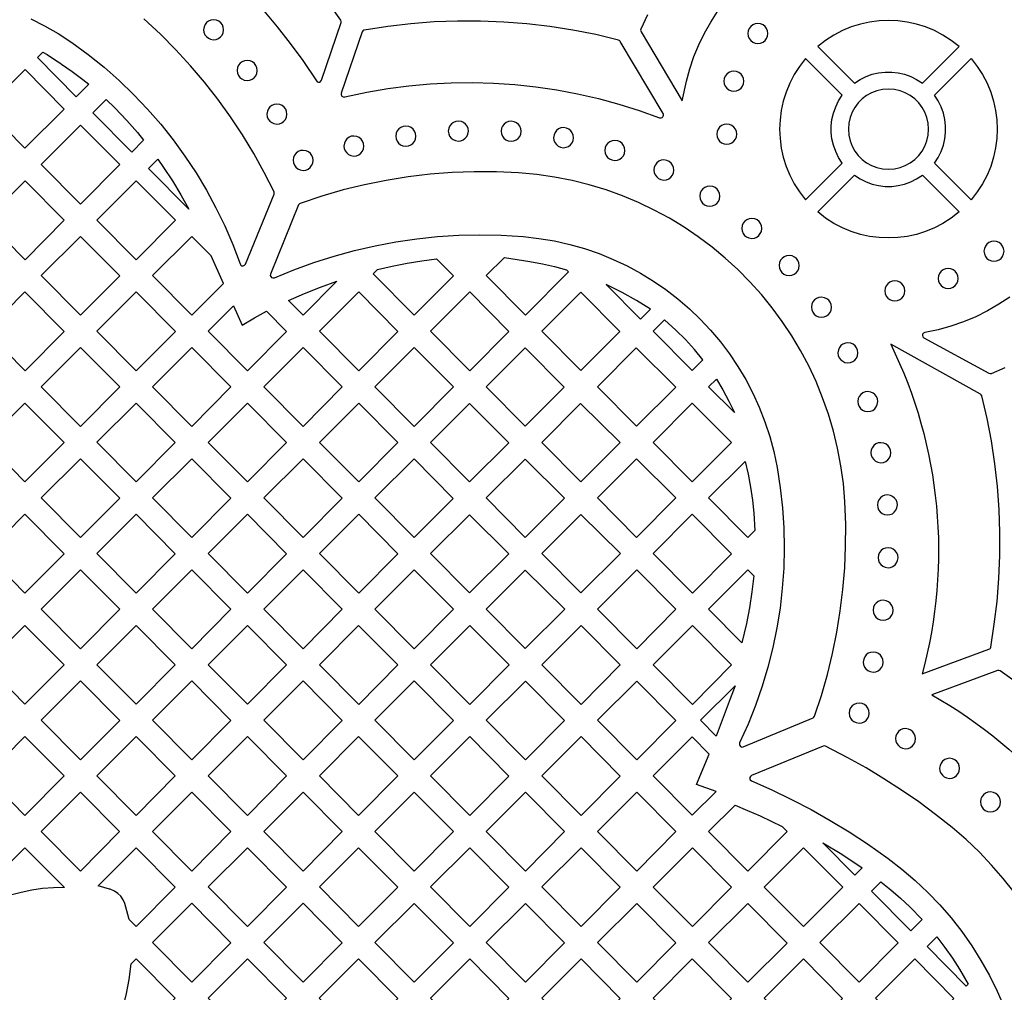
# Model space of a CAD drawing. Header units: millimetres. Extents: x -1176 to 822, y -1617 to -119.
# Tile 52 of 119: x -488 to -323, y -520 to -357. Entities that reach past the tile are written whole.
import ezdxf

# ---------------------------------------------------------------- set-up
doc = ezdxf.new("R2010")
doc.units = ezdxf.units.MM
doc.layers.add('pattern', color=5, linetype='Continuous', true_color=0x0000ff)

msp = doc.modelspace()

# ---------------------------------------------------------------- linework, layer by layer
at = {"layer": 'pattern'}
for points in [[(-447.14, -355.11), (-444.88, -357.82), (-442.7, -360.62), (-440.61, -363.5), (-438.31, -366.92), (-438.15, -367.07), (-437.96, -367.14), (-437.77, -367.12), (-437.59, -367.03), (-437.44, -366.81), (-434.16, -357.1), (-434.13, -356.91), (-434.22, -356.68), (-436.46, -353.58)], [(-382.63, -355.78), (-383.73, -358.2), (-383.78, -358.39), (-383.7, -358.63), (-376.77, -370.27), (-376.07, -366.93), (-375.5, -364.86), (-374.81, -362.82), (-373.99, -360.83), (-373.05, -358.89), (-372, -357.02), (-370.83, -355.21)], [(-486.35, -356.46), (-484.01, -357.64), (-481.72, -358.96), (-479.43, -360.47), (-476.67, -362.48), (-474.02, -364.61), (-471.48, -366.85), (-469.04, -369.19), (-466.7, -371.64), (-464.49, -374.18), (-462.39, -376.82), (-460.4, -379.55), (-458.54, -382.37), (-456.8, -385.27), (-455.2, -388.25), (-453.72, -391.3), (-452.38, -394.42), (-451.14, -397.68), (-451.01, -397.88), (-450.82, -397.99), (-450.6, -398), (-450.4, -397.91), (-450.24, -397.71), (-445.42, -385.94), (-445.38, -385.8), (-445.43, -385.55), (-447.08, -382.29), (-448.85, -379.1), (-450.74, -375.98), (-452.75, -372.94), (-454.88, -369.99), (-457.12, -367.12), (-459.48, -364.35), (-461.94, -361.66), (-464.51, -359.07), (-467.33, -356.46)], [(-380, -372.37), (-387.22, -360.26), (-387.29, -360.16), (-387.51, -360.04), (-391.32, -359.13), (-395.16, -358.37), (-399.03, -357.77), (-402.9, -357.31), (-406.8, -357.01), (-410.7, -356.85), (-414.6, -356.85), (-418.5, -357), (-422.4, -357.29), (-426.29, -357.75), (-430.25, -358.36), (-430.39, -358.4), (-430.49, -358.47), (-430.62, -358.68), (-434.11, -368.96)], [(-433.52, -369.61), (-429.82, -368.82), (-426.29, -368.21), (-422.74, -367.75), (-419.19, -367.42), (-415.63, -367.24), (-412.07, -367.19), (-408.51, -367.29), (-404.95, -367.53), (-401.41, -367.9), (-397.88, -368.42), (-394.37, -369.08), (-390.89, -369.87), (-387.43, -370.81), (-384, -371.88), (-380.61, -373.1)], [(-321.69, -403.26), (-323.52, -404.48), (-325.43, -405.58), (-327.41, -406.57), (-329.47, -407.43), (-331.59, -408.16), (-333.76, -408.76), (-336, -409.22), (-336.22, -409.32), (-336.36, -409.5), (-336.4, -409.72), (-336.33, -409.94), (-336.15, -410.11), (-325.2, -416.09), (-325, -416.15), (-324.79, -416.11), (-322.48, -415.09)], [(-336.46, -466.65), (-325.21, -462.5), (-325.05, -462.42), (-324.95, -462.3), (-324.9, -462.14), (-324.3, -458.3), (-323.84, -454.45), (-323.53, -450.59), (-323.37, -446.73), (-323.37, -442.86), (-323.5, -439), (-323.79, -435.15), (-324.22, -431.3), (-324.8, -427.47), (-325.53, -423.67), (-326.41, -419.88), (-326.49, -419.71), (-326.64, -419.58), (-341.73, -411.17)], [(-299.25, -512.3), (-294.55, -497.2), (-294.53, -497), (-294.6, -496.81), (-296.63, -493.53), (-298.79, -490.33), (-301.07, -487.23), (-303.47, -484.22), (-305.98, -481.31), (-308.61, -478.51), (-311.35, -475.81), (-314.19, -473.22), (-317.14, -470.74), (-320.19, -468.38), (-323.33, -466.14), (-323.54, -466.05), (-323.77, -466.08), (-334.83, -470.16)], [(-320.98, -503.38), (-322.8, -501.05), (-324.75, -498.8), (-326.82, -496.62), (-329.02, -494.53), (-331.39, -492.5), (-334.18, -490.29), (-337.01, -488.19), (-339.91, -486.19), (-342.86, -484.28), (-345.87, -482.47), (-348.95, -480.74), (-352.69, -478.82), (-352.84, -478.77), (-353.08, -478.81), (-365.14, -483.75), (-365.33, -483.88), (-365.43, -484.07), (-365.43, -484.28), (-365.35, -484.47), (-365.15, -484.63), (-361.73, -486.15), (-358.38, -487.75), (-355.1, -489.47), (-351.88, -491.28), (-348.72, -493.21), (-345.62, -495.24), (-342.16, -497.69), (-339.84, -499.48), (-337.62, -501.39), (-335.5, -503.39), (-333.49, -505.5), (-331.58, -507.7), (-329.79, -510), (-328.11, -512.38), (-326.55, -514.84), (-325.12, -517.38), (-323.81, -520), (-322.58, -522.8)]]:
    msp.add_lwpolyline(points, dxfattribs=at)
for points in [[(-457.27, -358.31), (-457.22, -358.74), (-457.05, -359.14), (-456.8, -359.47), (-456.47, -359.74), (-456.09, -359.91), (-455.59, -359.99), (-455.15, -359.93), (-454.76, -359.77), (-454.42, -359.52), (-454.16, -359.19), (-453.98, -358.81), (-453.9, -358.31), (-453.96, -357.87), (-454.12, -357.47), (-454.37, -357.13), (-454.7, -356.87), (-455.09, -356.69), (-455.59, -356.62), (-456.03, -356.68), (-456.42, -356.84), (-456.76, -357.09), (-457.02, -357.42), (-457.2, -357.81)], [(-365.74, -358.95), (-365.68, -359.4), (-365.51, -359.8), (-365.25, -360.14), (-364.9, -360.41), (-364.5, -360.58), (-364.05, -360.64), (-363.61, -360.58), (-363.2, -360.41), (-362.86, -360.14), (-362.6, -359.8), (-362.43, -359.4), (-362.37, -358.95), (-362.43, -358.5), (-362.6, -358.1), (-362.86, -357.76), (-363.2, -357.5), (-363.61, -357.33), (-364.05, -357.27), (-364.5, -357.33), (-364.9, -357.5), (-365.25, -357.76), (-365.51, -358.1), (-365.68, -358.5)], [(-330.23, -361.12), (-331.55, -360.09), (-332.94, -359.2), (-334.38, -358.45), (-335.87, -357.83), (-337.4, -357.35), (-338.95, -357.01), (-340.53, -356.81), (-342.11, -356.74), (-343.69, -356.81), (-345.27, -357.01), (-346.82, -357.35), (-348.35, -357.83), (-349.84, -358.45), (-351.28, -359.2), (-352.67, -360.09), (-353.99, -361.12), (-347.82, -367.28), (-346.87, -366.66), (-345.86, -366.17), (-344.82, -365.79), (-343.75, -365.55), (-342.66, -365.42), (-341.56, -365.42), (-340.48, -365.55), (-339.4, -365.79), (-338.36, -366.17), (-337.36, -366.66), (-336.4, -367.28)], [(-476.59, -367.47), (-478.68, -369.57), (-485.2, -362.99), (-484.28, -362.08), (-483.59, -362.49), (-482.7, -363.06), (-481.73, -363.69), (-481.46, -363.87), (-481.17, -364.07), (-479.35, -365.33), (-477.56, -366.68)], [(-451.63, -365.15), (-451.57, -365.59), (-451.41, -365.99), (-451.16, -366.33), (-450.83, -366.59), (-450.44, -366.77), (-449.94, -366.84), (-449.51, -366.78), (-449.11, -366.62), (-448.78, -366.37), (-448.51, -366.04), (-448.34, -365.66), (-448.26, -365.15), (-448.32, -364.72), (-448.48, -364.32), (-448.73, -363.99), (-449.06, -363.72), (-449.45, -363.55), (-449.94, -363.47), (-450.38, -363.53), (-450.78, -363.69), (-451.11, -363.94), (-451.38, -364.27), (-451.56, -364.65)], [(-356.03, -386.91), (-349.86, -380.75), (-350.48, -379.79), (-350.98, -378.79), (-351.35, -377.74), (-351.6, -376.67), (-351.73, -375.58), (-351.73, -374.49), (-351.6, -373.4), (-351.35, -372.33), (-350.98, -371.29), (-350.48, -370.28), (-349.86, -369.33), (-356.03, -363.16), (-357.06, -364.48), (-357.95, -365.86), (-358.7, -367.31), (-359.31, -368.8), (-359.79, -370.32), (-360.14, -371.88), (-360.34, -373.45), (-360.41, -375.04), (-360.34, -376.62), (-360.14, -378.2), (-359.79, -379.75), (-359.31, -381.28), (-358.7, -382.77), (-357.95, -384.21), (-357.06, -385.59)], [(-334.36, -380.75), (-333.74, -379.79), (-333.24, -378.79), (-332.87, -377.74), (-332.62, -376.67), (-332.5, -375.58), (-332.5, -374.49), (-332.62, -373.4), (-332.87, -372.33), (-333.24, -371.29), (-333.74, -370.28), (-334.36, -369.33), (-328.19, -363.16), (-327.17, -364.48), (-326.28, -365.86), (-325.52, -367.31), (-324.91, -368.8), (-324.43, -370.32), (-324.09, -371.88), (-323.88, -373.45), (-323.81, -375.04), (-323.88, -376.62), (-324.09, -378.19), (-324.43, -379.75), (-324.91, -381.28), (-325.52, -382.77), (-326.28, -384.21), (-327.17, -385.59), (-328.19, -386.91)], [(-487.3, -365.01), (-480.73, -371.64), (-487.34, -378.24), (-493.91, -371.61)], [(-369.78, -366.97), (-369.72, -367.42), (-369.55, -367.82), (-369.29, -368.16), (-368.95, -368.43), (-368.54, -368.6), (-368.09, -368.66), (-367.65, -368.6), (-367.24, -368.43), (-366.9, -368.16), (-366.64, -367.82), (-366.47, -367.42), (-366.41, -366.97), (-366.47, -366.52), (-366.64, -366.12), (-366.9, -365.78), (-367.24, -365.52), (-367.65, -365.35), (-368.09, -365.29), (-368.54, -365.35), (-368.95, -365.52), (-369.29, -365.78), (-369.55, -366.12), (-369.72, -366.52)], [(-348.85, -375.04), (-348.78, -376.03), (-348.57, -376.98), (-348.22, -377.88), (-347.76, -378.71), (-347.2, -379.46), (-346.53, -380.12), (-345.78, -380.69), (-344.95, -381.15), (-344.06, -381.49), (-343.11, -381.71), (-342.11, -381.78), (-341.11, -381.71), (-340.16, -381.49), (-339.27, -381.15), (-338.44, -380.69), (-337.69, -380.12), (-337.02, -379.46), (-336.46, -378.71), (-336, -377.88), (-335.66, -376.98), (-335.44, -376.03), (-335.37, -375.04), (-335.44, -374.04), (-335.66, -373.09), (-336, -372.19), (-336.46, -371.37), (-337.02, -370.61), (-337.69, -369.95), (-338.44, -369.38), (-339.27, -368.92), (-340.16, -368.58), (-341.11, -368.37), (-342.11, -368.3), (-343.11, -368.37), (-344.06, -368.58), (-344.95, -368.92), (-345.78, -369.38), (-346.53, -369.95), (-347.2, -370.61), (-347.76, -371.37), (-348.22, -372.19), (-348.57, -373.09), (-348.78, -374.04)], [(-472.2, -371.45), (-470.17, -373.58), (-468.4, -375.6), (-467.36, -376.89), (-469.35, -378.89), (-475.9, -372.28), (-473.67, -370.04), (-472.22, -371.43)], [(-446.62, -372.49), (-446.57, -372.93), (-446.4, -373.33), (-446.15, -373.66), (-445.82, -373.93), (-445.44, -374.1), (-444.94, -374.18), (-444.5, -374.12), (-444.11, -373.96), (-443.77, -373.71), (-443.51, -373.38), (-443.33, -372.99), (-443.25, -372.49), (-443.31, -372.06), (-443.47, -371.66), (-443.72, -371.32), (-444.05, -371.06), (-444.44, -370.88), (-444.94, -370.81), (-445.38, -370.86), (-445.77, -371.03), (-446.11, -371.28), (-446.37, -371.61), (-446.55, -371.99)], [(-416.12, -375.35), (-416.06, -375.79), (-415.9, -376.18), (-415.65, -376.52), (-415.32, -376.78), (-414.93, -376.96), (-414.43, -377.04), (-414, -376.98), (-413.6, -376.82), (-413.26, -376.56), (-413, -376.24), (-412.82, -375.85), (-412.75, -375.35), (-412.8, -374.91), (-412.97, -374.52), (-413.22, -374.18), (-413.55, -373.92), (-413.93, -373.74), (-414.43, -373.67), (-414.87, -373.72), (-415.26, -373.88), (-415.6, -374.14), (-415.87, -374.46), (-416.04, -374.85)], [(-407.23, -375.38), (-407.17, -375.82), (-407.01, -376.22), (-406.76, -376.55), (-406.43, -376.82), (-406.04, -376.99), (-405.54, -377.07), (-405.1, -377.01), (-404.71, -376.85), (-404.37, -376.6), (-404.11, -376.27), (-403.93, -375.88), (-403.86, -375.38), (-403.92, -374.95), (-404.08, -374.55), (-404.33, -374.22), (-404.66, -373.95), (-405.04, -373.77), (-405.54, -373.7), (-405.98, -373.76), (-406.37, -373.92), (-406.71, -374.17), (-406.98, -374.5), (-407.15, -374.88)], [(-370.99, -375.87), (-370.93, -376.32), (-370.76, -376.72), (-370.5, -377.06), (-370.16, -377.33), (-369.75, -377.5), (-369.3, -377.56), (-368.86, -377.5), (-368.45, -377.33), (-368.11, -377.06), (-367.85, -376.72), (-367.68, -376.32), (-367.62, -375.87), (-367.68, -375.42), (-367.85, -375.02), (-368.11, -374.68), (-368.45, -374.42), (-368.86, -374.25), (-369.3, -374.19), (-369.75, -374.25), (-370.16, -374.42), (-370.5, -374.68), (-370.76, -375.02), (-370.93, -375.42)], [(-477.95, -387.63), (-484.56, -380.96), (-477.95, -374.36), (-471.38, -380.99)], [(-424.95, -376.21), (-424.89, -376.64), (-424.73, -377.04), (-424.48, -377.38), (-424.15, -377.64), (-423.76, -377.82), (-423.26, -377.89), (-422.83, -377.83), (-422.43, -377.67), (-422.1, -377.42), (-421.83, -377.09), (-421.66, -376.71), (-421.58, -376.21), (-421.64, -375.77), (-421.8, -375.37), (-422.05, -375.04), (-422.38, -374.77), (-422.77, -374.6), (-423.26, -374.52), (-423.7, -374.58), (-424.1, -374.74), (-424.43, -374.99), (-424.7, -375.32), (-424.88, -375.71)], [(-398.42, -376.46), (-398.36, -376.89), (-398.2, -377.29), (-397.95, -377.62), (-397.62, -377.89), (-397.23, -378.07), (-396.73, -378.14), (-396.3, -378.08), (-395.9, -377.92), (-395.56, -377.67), (-395.3, -377.34), (-395.12, -376.96), (-395.05, -376.46), (-395.11, -376.02), (-395.27, -375.62), (-395.52, -375.29), (-395.85, -375.02), (-396.23, -374.85), (-396.73, -374.77), (-397.17, -374.83), (-397.57, -374.99), (-397.9, -375.24), (-398.17, -375.57), (-398.34, -375.96)], [(-433.68, -377.86), (-433.62, -378.3), (-433.46, -378.7), (-433.21, -379.03), (-432.88, -379.3), (-432.49, -379.47), (-431.99, -379.55), (-431.55, -379.49), (-431.16, -379.33), (-430.82, -379.08), (-430.56, -378.75), (-430.38, -378.36), (-430.31, -377.86), (-430.37, -377.43), (-430.53, -377.03), (-430.78, -376.69), (-431.11, -376.43), (-431.49, -376.25), (-431.99, -376.18), (-432.43, -376.23), (-432.82, -376.4), (-433.16, -376.65), (-433.43, -376.98), (-433.6, -377.36)], [(-389.8, -378.61), (-389.74, -379.04), (-389.58, -379.44), (-389.33, -379.77), (-389, -380.04), (-388.61, -380.21), (-388.11, -380.29), (-387.68, -380.23), (-387.28, -380.07), (-386.95, -379.82), (-386.68, -379.49), (-386.51, -379.11), (-386.43, -378.61), (-386.49, -378.17), (-386.65, -377.77), (-386.9, -377.44), (-387.23, -377.17), (-387.61, -377), (-388.11, -376.92), (-388.55, -376.98), (-388.95, -377.14), (-389.28, -377.39), (-389.55, -377.72), (-389.73, -378.11)], [(-442.22, -380.27), (-442.16, -380.71), (-442, -381.11), (-441.75, -381.44), (-441.42, -381.71), (-441.03, -381.88), (-440.53, -381.96), (-440.09, -381.9), (-439.7, -381.74), (-439.36, -381.49), (-439.1, -381.16), (-438.92, -380.77), (-438.85, -380.27), (-438.91, -379.84), (-439.07, -379.44), (-439.32, -379.1), (-439.65, -378.84), (-440.03, -378.66), (-440.53, -378.59), (-440.97, -378.64), (-441.36, -378.81), (-441.7, -379.06), (-441.97, -379.39), (-442.14, -379.77)], [(-461.08, -386.09), (-459.73, -388.51), (-466.52, -381.66), (-464.95, -380.1), (-463.99, -381.47), (-462.5, -383.74)], [(-381.55, -381.9), (-381.49, -382.34), (-381.33, -382.73), (-381.08, -383.07), (-380.75, -383.33), (-380.37, -383.51), (-379.87, -383.58), (-379.43, -383.53), (-379.03, -383.37), (-378.7, -383.11), (-378.43, -382.79), (-378.26, -382.4), (-378.18, -381.9), (-378.24, -381.46), (-378.4, -381.07), (-378.65, -380.73), (-378.98, -380.47), (-379.37, -380.29), (-379.87, -380.21), (-380.3, -380.27), (-380.7, -380.43), (-381.04, -380.69), (-381.3, -381.01), (-381.48, -381.4)], [(-404.3, -382.38), (-408.03, -382.21), (-411.76, -382.19), (-415.48, -382.33), (-419.19, -382.62), (-422.88, -383.05), (-426.56, -383.64), (-430.2, -384.38), (-433.82, -385.26), (-437.4, -386.3), (-441.02, -387.51), (-441.15, -387.58), (-441.3, -387.78), (-446.01, -399.39), (-446.05, -399.62), (-445.98, -399.82), (-445.83, -399.98), (-445.63, -400.05), (-445.37, -400.01), (-442.07, -398.66), (-438.72, -397.44), (-435.33, -396.37), (-431.9, -395.43), (-428.44, -394.63), (-424.95, -393.98), (-421.44, -393.47), (-417.91, -393.1), (-414.37, -392.88), (-410.81, -392.8), (-407.25, -392.87), (-403.53, -393.09), (-400.87, -393.39), (-398.27, -393.82), (-395.71, -394.4), (-393.2, -395.11), (-390.75, -395.95), (-388.37, -396.93), (-386.05, -398.02), (-383.8, -399.24), (-381.62, -400.57), (-379.52, -402.02), (-377.51, -403.57), (-375.58, -405.23), (-373.75, -406.99), (-372.01, -408.85), (-370.37, -410.8), (-368.83, -412.83), (-367.41, -414.96), (-366.1, -417.16), (-364.9, -419.45), (-363.83, -421.8), (-362.88, -424.23), (-362.06, -426.72), (-361.38, -429.27), (-360.82, -431.96), (-360.3, -435.33), (-359.93, -438.71), (-359.71, -442.09), (-359.64, -445.48), (-359.72, -448.85), (-359.95, -452.22), (-360.33, -455.58), (-360.86, -458.91), (-361.54, -462.22), (-362.36, -465.49), (-363.33, -468.74), (-364.44, -471.94), (-365.7, -475.1), (-367.13, -478.27), (-367.18, -478.51), (-367.12, -478.72), (-366.97, -478.88), (-366.77, -478.96), (-366.52, -478.93), (-354.79, -474.02), (-354.66, -473.94), (-354.52, -473.74), (-353.38, -470.26), (-352.37, -466.76), (-351.5, -463.22), (-350.78, -459.65), (-350.2, -456.05), (-349.75, -452.44), (-349.46, -448.81), (-349.3, -445.17), (-349.29, -441.52), (-349.43, -437.68), (-349.69, -434.64), (-350.1, -431.64), (-350.65, -428.7), (-351.35, -425.8), (-352.19, -422.97), (-353.17, -420.19), (-354.27, -417.49), (-355.51, -414.85), (-356.87, -412.28), (-358.35, -409.8), (-359.95, -407.39), (-361.66, -405.07), (-363.48, -402.83), (-365.4, -400.69), (-367.43, -398.65), (-369.55, -396.71), (-371.77, -394.87), (-374.08, -393.14), (-376.47, -391.52), (-378.95, -390.02), (-381.5, -388.64), (-384.13, -387.39), (-386.83, -386.26), (-389.6, -385.26), (-392.43, -384.4), (-395.31, -383.67), (-398.26, -383.1), (-401.25, -382.66)], [(-487.3, -383.71), (-480.73, -390.34), (-487.3, -396.98), (-493.91, -390.31)], [(-468.6, -396.98), (-475.21, -390.31), (-468.6, -383.71), (-462.02, -390.34)], [(-330.23, -388.96), (-331.55, -389.98), (-332.94, -390.87), (-334.38, -391.62), (-335.87, -392.24), (-337.4, -392.72), (-338.95, -393.06), (-340.53, -393.27), (-342.11, -393.33), (-343.69, -393.27), (-345.27, -393.06), (-346.82, -392.72), (-348.35, -392.24), (-349.84, -391.62), (-351.28, -390.87), (-352.67, -389.98), (-353.99, -388.96), (-347.82, -382.79), (-346.87, -383.41), (-345.86, -383.91), (-344.82, -384.28), (-343.75, -384.53), (-342.66, -384.65), (-341.56, -384.65), (-340.48, -384.53), (-339.4, -384.28), (-338.36, -383.91), (-337.36, -383.41), (-336.4, -382.79)], [(-373.83, -386.29), (-373.78, -386.73), (-373.61, -387.13), (-373.36, -387.46), (-373.03, -387.73), (-372.65, -387.9), (-372.15, -387.98), (-371.71, -387.92), (-371.32, -387.76), (-370.98, -387.51), (-370.71, -387.18), (-370.54, -386.79), (-370.46, -386.29), (-370.52, -385.86), (-370.68, -385.46), (-370.93, -385.12), (-371.26, -384.86), (-371.65, -384.68), (-372.15, -384.61), (-372.58, -384.67), (-372.98, -384.83), (-373.32, -385.08), (-373.58, -385.41), (-373.76, -385.79)], [(-366.77, -391.72), (-366.71, -392.15), (-366.55, -392.55), (-366.3, -392.89), (-365.97, -393.15), (-365.58, -393.33), (-365.08, -393.4), (-364.64, -393.34), (-364.25, -393.18), (-363.91, -392.93), (-363.65, -392.6), (-363.47, -392.22), (-363.4, -391.72), (-363.45, -391.28), (-363.62, -390.88), (-363.87, -390.55), (-364.2, -390.28), (-364.58, -390.11), (-365.08, -390.03), (-365.52, -390.09), (-365.91, -390.25), (-366.25, -390.5), (-366.51, -390.83), (-366.69, -391.22)], [(-471.38, -399.69), (-477.95, -406.33), (-484.56, -399.66), (-477.95, -393.06)], [(-459.25, -406.33), (-453.93, -400.96), (-456, -396.32), (-459.26, -393.07), (-465.85, -399.66)], [(-326.04, -395.57), (-325.98, -396.02), (-325.81, -396.42), (-325.55, -396.76), (-325.21, -397.02), (-324.8, -397.19), (-324.36, -397.25), (-323.91, -397.19), (-323.51, -397.02), (-323.16, -396.76), (-322.9, -396.42), (-322.73, -396.02), (-322.67, -395.57), (-322.73, -395.12), (-322.9, -394.72), (-323.16, -394.38), (-323.51, -394.11), (-323.91, -393.94), (-324.36, -393.88), (-324.8, -393.94), (-325.21, -394.11), (-325.55, -394.38), (-325.81, -394.72), (-325.98, -395.12)], [(-423.06, -397.58), (-420.59, -397.17), (-418.11, -396.82), (-415.27, -399.69), (-421.84, -406.33), (-428.75, -399.35), (-428.01, -398.61), (-425.54, -398.06)], [(-400.3, -397.68), (-398.24, -398.13), (-396.23, -398.66), (-395.89, -399.01), (-403.14, -406.33), (-409.75, -399.66), (-406.69, -396.6), (-404.54, -396.94), (-402.41, -397.29)], [(-360.49, -397.97), (-360.43, -398.41), (-360.27, -398.8), (-360.02, -399.14), (-359.69, -399.4), (-359.31, -399.58), (-358.81, -399.65), (-358.37, -399.6), (-357.97, -399.44), (-357.64, -399.18), (-357.37, -398.86), (-357.2, -398.47), (-357.12, -397.97), (-357.18, -397.53), (-357.34, -397.14), (-357.59, -396.8), (-357.92, -396.54), (-358.31, -396.36), (-358.81, -396.29), (-359.24, -396.34), (-359.64, -396.5), (-359.97, -396.76), (-360.24, -397.08), (-360.42, -397.47)], [(-333.74, -400.13), (-333.68, -400.57), (-333.51, -400.98), (-333.25, -401.32), (-332.91, -401.58), (-332.5, -401.75), (-332.05, -401.81), (-331.61, -401.75), (-331.2, -401.58), (-330.86, -401.32), (-330.6, -400.98), (-330.43, -400.57), (-330.37, -400.13), (-330.43, -399.68), (-330.6, -399.28), (-330.86, -398.93), (-331.2, -398.67), (-331.61, -398.5), (-332.05, -398.44), (-332.5, -398.5), (-332.91, -398.67), (-333.25, -398.93), (-333.51, -399.28), (-333.68, -399.68)], [(-437.59, -401.58), (-434.88, -400.61), (-440.54, -406.33), (-443, -403.85), (-440.29, -402.66)], [(-342.72, -402.24), (-342.66, -402.68), (-342.49, -403.09), (-342.22, -403.43), (-341.88, -403.69), (-341.48, -403.86), (-341.03, -403.92), (-340.58, -403.86), (-340.18, -403.69), (-339.84, -403.43), (-339.58, -403.09), (-339.41, -402.68), (-339.35, -402.24), (-339.41, -401.79), (-339.58, -401.39), (-339.84, -401.04), (-340.18, -400.78), (-340.58, -400.61), (-341.03, -400.55), (-341.48, -400.61), (-341.88, -400.78), (-342.22, -401.04), (-342.49, -401.39), (-342.66, -401.79)], [(-382.14, -405.32), (-384.47, -403.85), (-386.87, -402.5), (-389.55, -401.17), (-383.79, -406.98)], [(-487.31, -402.4), (-480.73, -409.04), (-487.3, -415.67), (-493.91, -409.01)], [(-462.02, -409.04), (-468.6, -415.68), (-475.2, -409.01), (-468.6, -402.41)], [(-424.62, -409.04), (-431.19, -415.68), (-437.8, -409.01), (-431.19, -402.41)], [(-412.49, -402.41), (-405.92, -409.04), (-412.49, -415.68), (-419.1, -409.01)], [(-400.39, -409.01), (-393.82, -415.64), (-387.26, -409.08), (-393.83, -402.45)], [(-355.05, -404.98), (-354.99, -405.42), (-354.83, -405.81), (-354.58, -406.15), (-354.25, -406.41), (-353.86, -406.59), (-353.36, -406.66), (-352.93, -406.61), (-352.53, -406.44), (-352.19, -406.19), (-351.93, -405.87), (-351.75, -405.48), (-351.68, -404.98), (-351.74, -404.54), (-351.9, -404.15), (-352.15, -403.81), (-352.48, -403.55), (-352.86, -403.37), (-353.36, -403.29), (-353.8, -403.35), (-354.2, -403.51), (-354.53, -403.76), (-354.8, -404.09), (-354.97, -404.48)], [(-452.23, -404.74), (-450.79, -407.97), (-448.73, -406.78), (-446.67, -405.66), (-443.32, -409.04), (-449.89, -415.68), (-456.5, -409.01)], [(-373.3, -413.82), (-374.74, -412.06), (-376.25, -410.39), (-377.86, -408.81), (-379.79, -407.11), (-381.69, -409.01), (-375.12, -415.64)], [(-477.95, -411.75), (-471.38, -418.39), (-477.95, -425.02), (-484.56, -418.35)], [(-465.85, -418.36), (-459.25, -411.75), (-452.67, -418.39), (-459.25, -425.02)], [(-440.55, -411.75), (-433.97, -418.39), (-440.54, -425.02), (-447.15, -418.36)], [(-421.84, -425.02), (-428.45, -418.36), (-421.84, -411.75), (-415.27, -418.39)], [(-409.74, -418.36), (-403.17, -424.99), (-396.61, -418.43), (-403.18, -411.8)], [(-391.04, -418.36), (-384.47, -424.99), (-377.88, -418.4), (-384.51, -411.83)], [(-350.6, -412.64), (-350.54, -413.08), (-350.38, -413.47), (-350.13, -413.81), (-349.8, -414.07), (-349.42, -414.25), (-348.92, -414.33), (-348.48, -414.27), (-348.08, -414.11), (-347.75, -413.86), (-347.48, -413.53), (-347.31, -413.14), (-347.23, -412.64), (-347.29, -412.2), (-347.45, -411.81), (-347.7, -411.47), (-348.03, -411.21), (-348.42, -411.03), (-348.92, -410.96), (-349.35, -411.01), (-349.75, -411.18), (-350.09, -411.43), (-350.35, -411.75), (-350.53, -412.14)], [(-369.95, -418.89), (-368.95, -420.77), (-368.02, -422.71), (-372.34, -418.36), (-371.04, -417.06)], [(-347.27, -420.85), (-347.21, -421.29), (-347.05, -421.69), (-346.8, -422.02), (-346.47, -422.29), (-346.08, -422.46), (-345.58, -422.54), (-345.15, -422.48), (-344.75, -422.32), (-344.42, -422.07), (-344.15, -421.74), (-343.98, -421.35), (-343.9, -420.85), (-343.96, -420.41), (-344.12, -420.02), (-344.37, -419.68), (-344.7, -419.42), (-345.09, -419.24), (-345.58, -419.17), (-346.02, -419.23), (-346.42, -419.39), (-346.75, -419.64), (-347.02, -419.97), (-347.2, -420.35)], [(-487.31, -421.1), (-480.73, -427.73), (-487.31, -434.37), (-493.91, -427.7)], [(-475.21, -427.7), (-468.6, -421.1), (-462.03, -427.74), (-468.6, -434.37)], [(-449.89, -434.37), (-456.5, -427.71), (-449.9, -421.1), (-443.32, -427.74)], [(-424.62, -427.74), (-431.19, -434.37), (-437.8, -427.71), (-431.19, -421.1)], [(-412.53, -434.34), (-405.96, -427.78), (-412.53, -421.15), (-419.1, -427.71)], [(-400.39, -427.71), (-393.82, -434.34), (-387.23, -427.75), (-393.87, -421.18)], [(-375.12, -434.34), (-381.69, -427.71), (-375.12, -421.14), (-368.49, -427.71)], [(-345.06, -429.44), (-345.01, -429.88), (-344.85, -430.27), (-344.59, -430.61), (-344.27, -430.88), (-343.88, -431.05), (-343.38, -431.13), (-342.94, -431.07), (-342.55, -430.91), (-342.21, -430.66), (-341.95, -430.33), (-341.77, -429.94), (-341.7, -429.44), (-341.75, -429), (-341.91, -428.61), (-342.17, -428.27), (-342.49, -428.01), (-342.88, -427.83), (-343.38, -427.76), (-343.82, -427.81), (-344.21, -427.98), (-344.55, -428.23), (-344.81, -428.55), (-344.99, -428.94)], [(-471.38, -437.08), (-477.95, -443.72), (-484.56, -437.05), (-477.96, -430.45)], [(-465.86, -437.05), (-459.25, -430.45), (-452.67, -437.08), (-459.25, -443.72)], [(-440.55, -430.45), (-433.97, -437.09), (-440.54, -443.72), (-447.15, -437.05)], [(-421.88, -430.5), (-415.31, -437.13), (-421.88, -443.69), (-428.45, -437.06)], [(-384.47, -430.49), (-377.84, -437.06), (-384.47, -443.68), (-391.04, -437.06)], [(-409.74, -437.06), (-403.17, -443.68), (-396.59, -437.1), (-403.22, -430.53)], [(-364.56, -442.54), (-365.73, -443.72), (-372.34, -437.05), (-366.2, -430.92), (-365.7, -433.08), (-365.29, -435.25), (-364.96, -437.42), (-364.73, -439.61)], [(-343.97, -438.24), (-343.91, -438.67), (-343.75, -439.07), (-343.5, -439.41), (-343.17, -439.67), (-342.79, -439.85), (-342.29, -439.92), (-341.85, -439.86), (-341.45, -439.7), (-341.12, -439.45), (-340.85, -439.12), (-340.68, -438.74), (-340.6, -438.24), (-340.66, -437.8), (-340.82, -437.4), (-341.07, -437.07), (-341.4, -436.8), (-341.78, -436.63), (-342.29, -436.55), (-342.72, -436.61), (-343.12, -436.77), (-343.45, -437.02), (-343.72, -437.35), (-343.89, -437.74)], [(-487.31, -439.8), (-480.73, -446.43), (-487.31, -453.07), (-493.91, -446.4)], [(-462.03, -446.43), (-468.6, -453.07), (-475.21, -446.4), (-468.6, -439.8)], [(-456.5, -446.4), (-449.9, -439.8), (-443.32, -446.43), (-449.9, -453.07)], [(-437.8, -446.4), (-431.19, -439.8), (-424.62, -446.43), (-431.19, -453.07)], [(-412.53, -453.03), (-419.1, -446.41), (-412.57, -439.88), (-405.94, -446.45)], [(-400.39, -446.41), (-393.82, -439.84), (-387.19, -446.41), (-393.82, -453.03)], [(-375.09, -439.8), (-368.51, -446.43), (-375.08, -453.07), (-381.69, -446.4)], [(-343.86, -447.1), (-343.8, -447.54), (-343.64, -447.93), (-343.39, -448.27), (-343.06, -448.54), (-342.67, -448.71), (-342.17, -448.79), (-341.74, -448.73), (-341.34, -448.57), (-341, -448.32), (-340.74, -447.99), (-340.56, -447.6), (-340.49, -447.1), (-340.55, -446.67), (-340.71, -446.27), (-340.96, -445.93), (-341.29, -445.67), (-341.67, -445.49), (-342.17, -445.42), (-342.61, -445.48), (-343.01, -445.64), (-343.34, -445.89), (-343.61, -446.22), (-343.78, -446.6)], [(-477.95, -462.41), (-484.56, -455.75), (-477.96, -449.14), (-471.38, -455.78)], [(-459.25, -462.42), (-465.86, -455.75), (-459.25, -449.15), (-452.68, -455.78)], [(-440.55, -462.42), (-447.15, -455.75), (-440.55, -449.15), (-433.97, -455.78)], [(-415.27, -455.78), (-421.84, -462.42), (-428.45, -455.75), (-421.84, -449.15)], [(-396.54, -455.75), (-403.17, -462.38), (-409.74, -455.75), (-403.17, -449.19)], [(-391.04, -455.75), (-384.44, -449.15), (-377.86, -455.78), (-384.43, -462.42)], [(-366.74, -461.4), (-372.34, -455.75), (-365.73, -449.15), (-364.76, -450.13), (-365.06, -452.84), (-365.46, -455.52), (-365.97, -458.18)], [(-344.68, -455.95), (-344.63, -456.39), (-344.47, -456.78), (-344.21, -457.12), (-343.89, -457.38), (-343.5, -457.56), (-343, -457.63), (-342.56, -457.58), (-342.17, -457.41), (-341.83, -457.16), (-341.57, -456.84), (-341.39, -456.45), (-341.31, -455.95), (-341.37, -455.51), (-341.53, -455.12), (-341.79, -454.78), (-342.11, -454.51), (-342.5, -454.34), (-343, -454.26), (-343.44, -454.32), (-343.83, -454.48), (-344.17, -454.73), (-344.43, -455.06), (-344.61, -455.45)], [(-493.92, -465.09), (-487.31, -458.49), (-480.74, -465.12), (-487.31, -471.76)], [(-475.21, -465.1), (-468.61, -458.49), (-462.03, -465.13), (-468.6, -471.76)], [(-443.32, -465.13), (-449.9, -471.76), (-456.51, -465.1), (-449.9, -458.49)], [(-431.2, -458.5), (-424.62, -465.13), (-431.19, -471.77), (-437.8, -465.1)], [(-412.49, -458.5), (-405.91, -465.13), (-412.49, -471.77), (-419.1, -465.1)], [(-393.79, -471.77), (-400.39, -465.1), (-393.79, -458.5), (-387.21, -465.13)], [(-375.08, -471.77), (-381.69, -465.1), (-375.08, -458.5), (-368.51, -465.13)], [(-346.35, -464.66), (-346.29, -465.09), (-346.13, -465.49), (-345.88, -465.82), (-345.55, -466.09), (-345.16, -466.27), (-344.66, -466.34), (-344.23, -466.28), (-343.83, -466.12), (-343.49, -465.87), (-343.23, -465.54), (-343.05, -465.16), (-342.98, -464.66), (-343.03, -464.22), (-343.2, -463.82), (-343.45, -463.49), (-343.78, -463.22), (-344.16, -463.05), (-344.66, -462.97), (-345.1, -463.03), (-345.49, -463.19), (-345.83, -463.44), (-346.1, -463.77), (-346.27, -464.16)], [(-471.38, -474.47), (-477.96, -481.11), (-484.56, -474.44), (-477.96, -467.84)], [(-465.86, -474.44), (-459.25, -467.84), (-452.68, -474.47), (-459.25, -481.11)], [(-433.97, -474.48), (-440.55, -481.11), (-447.15, -474.45), (-440.55, -467.84)], [(-421.84, -467.84), (-415.27, -474.48), (-421.84, -481.11), (-428.45, -474.45)], [(-396.56, -474.48), (-403.14, -481.12), (-409.74, -474.45), (-403.14, -467.85)], [(-377.86, -474.48), (-384.43, -481.12), (-391.04, -474.45), (-384.44, -467.85)], [(-367.89, -468.65), (-368.7, -470.87), (-371.06, -477.11), (-373.69, -474.45)], [(-348.72, -473.24), (-348.66, -473.68), (-348.5, -474.08), (-348.25, -474.41), (-347.92, -474.68), (-347.53, -474.85), (-347.03, -474.93), (-346.6, -474.87), (-346.2, -474.71), (-345.87, -474.46), (-345.6, -474.13), (-345.42, -473.74), (-345.35, -473.24), (-345.41, -472.81), (-345.57, -472.41), (-345.82, -472.08), (-346.15, -471.81), (-346.53, -471.63), (-347.03, -471.56), (-347.47, -471.62), (-347.87, -471.78), (-348.2, -472.03), (-348.47, -472.36), (-348.64, -472.74)], [(-340.92, -477.54), (-340.86, -477.98), (-340.7, -478.37), (-340.44, -478.71), (-340.12, -478.97), (-339.73, -479.15), (-339.23, -479.23), (-338.79, -479.17), (-338.4, -479.01), (-338.06, -478.75), (-337.8, -478.43), (-337.62, -478.04), (-337.54, -477.54), (-337.6, -477.1), (-337.76, -476.71), (-338.02, -476.37), (-338.34, -476.11), (-338.73, -475.93), (-339.23, -475.86), (-339.67, -475.91), (-340.06, -476.07), (-340.4, -476.33), (-340.66, -476.65), (-340.84, -477.04)], [(-487.31, -477.19), (-480.74, -483.82), (-487.31, -490.46), (-493.92, -483.79)], [(-462.03, -483.82), (-468.6, -490.46), (-475.21, -483.79), (-468.61, -477.19)], [(-456.51, -483.79), (-449.9, -477.19), (-443.33, -483.82), (-449.9, -490.46)], [(-431.2, -477.19), (-424.62, -483.82), (-431.2, -490.46), (-437.8, -483.79)], [(-412.49, -490.46), (-419.1, -483.8), (-412.49, -477.19), (-405.92, -483.83)], [(-387.21, -483.83), (-393.79, -490.46), (-400.39, -483.8), (-393.79, -477.19)], [(-371.1, -486.42), (-374.38, -485.26), (-372.26, -480.13), (-375.13, -477.24), (-381.69, -483.8), (-375.12, -490.43)], [(-333.5, -482.53), (-333.45, -482.97), (-333.28, -483.37), (-333.03, -483.7), (-332.71, -483.97), (-332.32, -484.15), (-331.82, -484.22), (-331.38, -484.16), (-330.99, -484), (-330.65, -483.75), (-330.39, -483.42), (-330.21, -483.03), (-330.13, -482.53), (-330.19, -482.1), (-330.35, -481.7), (-330.6, -481.36), (-330.93, -481.1), (-331.32, -480.92), (-331.82, -480.85), (-332.26, -480.91), (-332.65, -481.07), (-332.99, -481.32), (-333.25, -481.65), (-333.43, -482.03)], [(-484.57, -493.14), (-477.96, -486.54), (-471.39, -493.17), (-477.96, -499.81)], [(-452.68, -493.17), (-459.25, -499.81), (-465.86, -493.14), (-459.26, -486.54)], [(-440.55, -486.54), (-433.97, -493.17), (-440.55, -499.81), (-447.16, -493.14)], [(-415.27, -493.17), (-421.84, -499.81), (-428.45, -493.14), (-421.85, -486.54)], [(-409.75, -493.14), (-403.14, -486.54), (-396.56, -493.18), (-403.14, -499.81)], [(-391.04, -493.15), (-384.44, -486.54), (-377.86, -493.18), (-384.43, -499.81)], [(-326.63, -488.18), (-326.57, -488.62), (-326.41, -489.02), (-326.16, -489.35), (-325.83, -489.62), (-325.45, -489.79), (-324.95, -489.87), (-324.51, -489.81), (-324.11, -489.65), (-323.78, -489.4), (-323.51, -489.07), (-323.34, -488.69), (-323.26, -488.18), (-323.32, -487.75), (-323.48, -487.35), (-323.73, -487.02), (-324.06, -486.75), (-324.45, -486.58), (-324.95, -486.5), (-325.38, -486.56), (-325.78, -486.72), (-326.11, -486.97), (-326.38, -487.3), (-326.56, -487.68)], [(-367.89, -488.71), (-365.79, -489.6), (-363.7, -490.54), (-359.98, -492.34), (-359.16, -493.18), (-365.73, -499.81), (-372.34, -493.15)], [(-353.12, -495.04), (-349.97, -496.99), (-346.54, -499.29), (-347.73, -500.48)], [(-491.87, -504.56), (-493.92, -502.48), (-487.31, -495.88), (-480.68, -502.58), (-482.54, -502.62), (-484.37, -502.77), (-486.18, -503.03), (-487.96, -503.39), (-489.73, -503.85)], [(-469.8, -507.95), (-469.99, -507.1), (-470.54, -505.27), (-470.82, -504.63), (-471.21, -504.06), (-471.7, -503.57), (-472.27, -503.17), (-472.97, -502.86), (-473.07, -502.83), (-475.01, -502.28), (-468.61, -495.88), (-462.03, -502.52), (-468.6, -509.15)], [(-456.51, -502.49), (-449.9, -495.88), (-443.33, -502.52), (-449.9, -509.15)], [(-437.8, -502.49), (-431.2, -495.89), (-424.62, -502.52), (-431.2, -509.16)], [(-412.49, -495.89), (-405.92, -502.52), (-412.49, -509.16), (-419.1, -502.49)], [(-393.79, -495.89), (-387.21, -502.52), (-393.79, -509.16), (-400.39, -502.49)], [(-375.08, -509.16), (-381.69, -502.5), (-375.08, -495.89), (-368.51, -502.52)], [(-356.38, -495.89), (-349.8, -502.53), (-356.38, -509.16), (-362.98, -502.5)], [(-343.36, -501.61), (-341.68, -502.96), (-340.07, -504.36), (-338.51, -505.83), (-336.46, -507.95), (-338.36, -509.84), (-344.95, -503.19)], [(-459.26, -505.23), (-452.68, -511.87), (-459.25, -518.5), (-465.86, -511.83)], [(-440.55, -505.23), (-433.98, -511.87), (-440.55, -518.5), (-447.16, -511.84)], [(-428.45, -511.84), (-421.85, -505.24), (-415.27, -511.87), (-421.85, -518.51)], [(-409.75, -511.84), (-403.14, -505.24), (-396.57, -511.87), (-403.14, -518.51)], [(-377.86, -511.87), (-384.44, -518.51), (-391.04, -511.84), (-384.44, -505.24)], [(-359.16, -511.95), (-365.73, -518.51), (-372.34, -511.84), (-365.77, -505.28)], [(-340.45, -511.88), (-347.02, -518.51), (-353.63, -511.84), (-347.03, -505.24)], [(-333.97, -510.88), (-332.63, -512.64), (-331.36, -514.44), (-330.18, -516.29), (-328.71, -518.84), (-329.03, -519.17), (-335.61, -512.52)], [(-471.45, -524.99), (-470.77, -522.7), (-470.21, -520.39), (-469.78, -518.06), (-469.44, -515.41), (-468.61, -514.58), (-462.04, -521.21), (-468.61, -527.85)], [(-443.33, -521.21), (-449.9, -527.85), (-456.51, -521.18), (-449.91, -514.58)], [(-431.2, -514.58), (-424.63, -521.22), (-431.2, -527.85), (-437.81, -521.18)], [(-419.1, -521.19), (-412.5, -514.58), (-405.92, -521.22), (-412.49, -527.85)], [(-393.79, -514.59), (-387.22, -521.22), (-393.79, -527.86), (-400.4, -521.19)], [(-381.69, -521.19), (-375.09, -514.59), (-368.51, -521.22), (-375.08, -527.86)], [(-349.81, -521.22), (-356.38, -527.86), (-362.99, -521.19), (-356.38, -514.59)], [(-331.1, -521.23), (-337.67, -527.86), (-344.28, -521.19), (-337.68, -514.59)]]:
    msp.add_lwpolyline(points, close=True, dxfattribs=at)
for centre, start, end in [((-433.63, -369.12, 690.51), 161.3126, 283.2807), ((-380.43, -372.63, 690.51), 249.1723, 30.7993)]:
    msp.add_arc(centre, 0.5, start, end, dxfattribs=at)
at = {"layer": 'pattern', "extrusion": (0, 0, -1)}
for centre, radius, start, end in [((412.67, -445.9, -690.51), 78.99, 153.9136, 195.2345), ((373.87, -539.21, -690.51), 79.32, 119.4838, 160.1691)]:
    msp.add_arc(centre, radius, start, end, dxfattribs=at)

doc.saveas('drawing.dxf')
